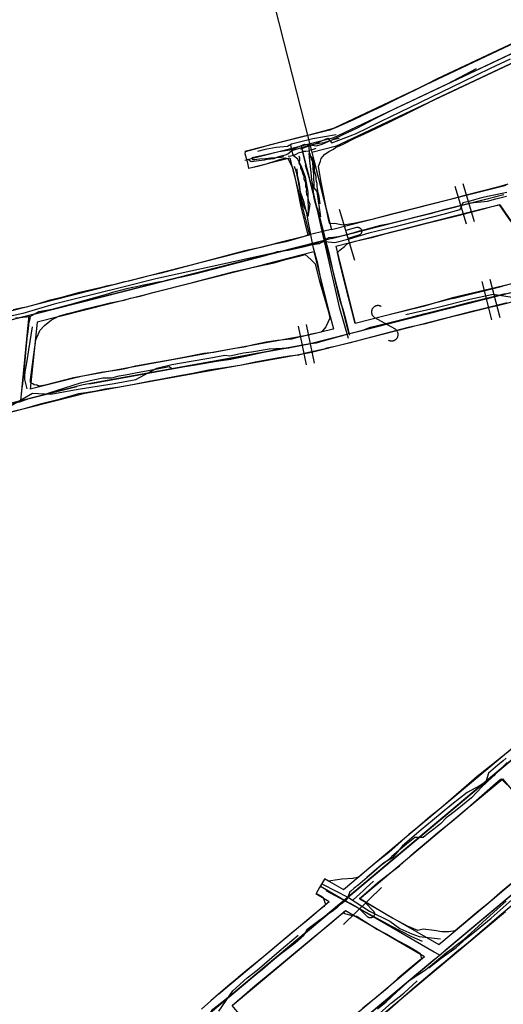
# Model space of a CAD drawing. Header units: inches. Extents: x 1 to 626000, y 0 to 7596230.
# Tile 35 of 68: x 620173 to 620323, y 7595198 to 7595503. Entities that reach past the tile are written whole.
import ezdxf

# ---------------------------------------------------------------- set-up
doc = ezdxf.new("R2010")
doc.units = ezdxf.units.IN
doc.header["$MEASUREMENT"] = 0

msp = doc.modelspace()

# ---------------------------------------------------------------- linework, layer by layer
for points in [[(620219.58, 7595634.65), (620269.65, 7595437.72), (620268.19, 7595437.36), (620262.31, 7595435.93), (620260.89, 7595435.49), (620258.71, 7595434.78), (620255.54, 7595433.9), (620252.02, 7595433.17), (620247.87, 7595432.11), (620246.31, 7595431.79), (620242.91, 7595431.09), (620236.63, 7595429.42), (620217.02, 7595424.21), (620212.89, 7595423.22), (620206.82, 7595421.72), (620205.2, 7595421.41), (620202.22, 7595420.63), (620200.42, 7595420.24), (620198.07, 7595419.62), (620191.29, 7595418.1), (620186.09, 7595416.69), (620183.59, 7595416.07), (620182.24, 7595415.71), (620178.99, 7595414.73), (620175.17, 7595413.7), (620174.08, 7595413.44), (620171.21, 7595412.8)], [(620219.58, 7595634.67), (620269.65, 7595437.72)], [(620269.03, 7595468.51), (620345.29, 7595504.54)], [(620269.95, 7595465.96), (620349.3, 7595503.44)], [(620271.75, 7595466.81), (620347.49, 7595502.59)], [(620328.08, 7595496.46), (620302.32, 7595484.37), (620295.94, 7595481.1)], [(620298.33, 7595476.31), (620301.98, 7595478.2), (620330.42, 7595491.58)], [(620295.94, 7595481.1), (620293.16, 7595479.68), (620289.14, 7595477.76), (620285.43, 7595475.93), (620281.21, 7595473.97), (620276.69, 7595471.81), (620270.92, 7595469.19), (620268.43, 7595468.45), (620262.24, 7595466.83)], [(620308.4, 7595447.54), (620305.59, 7595446.8), (620288.72, 7595442.62), (620282.12, 7595440.83), (620277.07, 7595439.68), (620273.43, 7595439.08), (620272.17, 7595439.27), (620270.73, 7595439.58), (620269.15, 7595439.52), (620269.07, 7595439.78), (620268.76, 7595440.96), (620266.37, 7595452.84), (620265.67, 7595457.29), (620265.74, 7595457.54), (620266.3, 7595458.9), (620266.51, 7595459.67), (620267.47, 7595460.96), (620268.89, 7595461.85), (620270.26, 7595462.59), (620270.95, 7595463.07), (620273.09, 7595464.08), (620276.92, 7595465.99), (620279.68, 7595467.27), (620287.54, 7595470.98), (620294.27, 7595474.21), (620298.33, 7595476.31)], [(620262.24, 7595466.83), (620260.93, 7595466.49), (620260.11, 7595466.28), (620250.8, 7595463.94), (620246.78, 7595462.75), (620242.94, 7595461.78), (620242.91, 7595461.29), (620243.58, 7595458.73), (620244.02, 7595456.75), (620246.93, 7595457.38), (620249.56, 7595458.01), (620255.35, 7595459.92), (620256.17, 7595459.72), (620257.59, 7595456.96), (620258.19, 7595454.4), (620259.17, 7595450.01), (620260.21, 7595444.7), (620261.31, 7595440.23), (620262.31, 7595435.93)], [(620269.03, 7595468.51), (620255.48, 7595465.07)], [(620255.48, 7595465.07), (620242.81, 7595461.85)], [(620269.95, 7595465.96), (620242.86, 7595459.07)], [(620268.01, 7595465.47), (620244.8, 7595459.57)], [(620260.3, 7595463.51), (620275.09, 7595405.36)], [(620267.2, 7595436.37), (620260.8, 7595461.57)], [(620270.86, 7595463.41), (620263.58, 7595461.56)], [(620263.58, 7595461.56), (620267.42, 7595446.47)], [(620256.8, 7595459.83), (620244.06, 7595456.59)], [(620256.8, 7595459.83), (620262.86, 7595435.99)], [(620324.22, 7595451.74), (620321.4, 7595450.9), (620310.96, 7595448.22), (620308.4, 7595447.54)], [(620310.31, 7595451.92), (620313.84, 7595440.17)], [(620310.96, 7595448.22), (620323.77, 7595451.48)], [(620322.95, 7595448.48), (619750.06, 7595302.84)], [(620307.84, 7595451.17), (620311.37, 7595439.43)], [(620267.42, 7595446.47), (620269.65, 7595437.71)], [(620269.63, 7595434.93), (620321.01, 7595447.99)], [(620269.65, 7595437.71), (620310.96, 7595448.22)], [(620310.39, 7595442.46), (620317.1, 7595444.27), (620319.27, 7595444.86), (620321.54, 7595445.38), (620324.58, 7595441.06), (620325.25, 7595440.05), (620326.74, 7595437.95), (620327.76, 7595436.41), (620329.14, 7595434.23), (620330.76, 7595432.01), (620331.33, 7595430.9), (620332.99, 7595428.93), (620333.69, 7595428.17), (620334.55, 7595427.42), (620334.37, 7595426.06), (620334.4, 7595424.62), (620334.44, 7595423.33), (620331.95, 7595422.6), (620330.28, 7595422.07), (620316.8, 7595418.85)], [(620321.78, 7595445.4), (620312.53, 7595443.05)], [(620312.53, 7595443.05), (620270.98, 7595432.48)], [(620272.06, 7595444.02), (620276.8, 7595428.27)], [(620308.47, 7595441.97), (620309.29, 7595442.17), (620310.39, 7595442.46)], [(620316.8, 7595418.85), (620307.16, 7595416.55), (620298, 7595413.83), (620287.14, 7595411.22), (620277.04, 7595408.64), (620274.92, 7595416.69), (620272.35, 7595426.83), (620271.91, 7595428.7), (620271.51, 7595430.57), (620272.32, 7595431.42), (620273.7, 7595432.45), (620274.48, 7595433.31), (620276.97, 7595434.07), (620282.11, 7595435.28), (620286.64, 7595436.44), (620292.76, 7595438.07), (620299.13, 7595439.7), (620308.47, 7595441.97)], [(620277.37, 7595438.36), (620274.06, 7595437.37)], [(620277.37, 7595438.36), (620277.45, 7595438.38), (620277.54, 7595438.4), (620277.63, 7595438.41), (620277.72, 7595438.41), (620277.81, 7595438.41), (620277.89, 7595438.4), (620277.98, 7595438.39), (620278.07, 7595438.37), (620278.15, 7595438.34), (620278.24, 7595438.31), (620278.32, 7595438.27), (620278.39, 7595438.23), (620278.47, 7595438.18), (620278.54, 7595438.13), (620278.61, 7595438.07), (620278.67, 7595438), (620278.73, 7595437.94), (620278.78, 7595437.87), (620278.83, 7595437.79), (620278.87, 7595437.71), (620278.91, 7595437.63), (620278.94, 7595437.55), (620278.97, 7595437.46), (620278.99, 7595437.38), (620279, 7595437.29), (620279.01, 7595437.2), (620279.01, 7595437.11), (620279, 7595437.02), (620278.99, 7595436.93), (620278.97, 7595436.85), (620278.95, 7595436.76), (620278.92, 7595436.68), (620278.89, 7595436.6), (620278.85, 7595436.52), (620278.8, 7595436.44), (620278.75, 7595436.37), (620278.69, 7595436.3), (620278.63, 7595436.23), (620278.57, 7595436.17), (620278.5, 7595436.12), (620278.42, 7595436.07), (620278.35, 7595436.02), (620278.27, 7595435.98), (620278.18, 7595435.95), (620278.1, 7595435.92)], [(620178.01, 7595411.63), (620265.76, 7595433.94)], [(620251.88, 7595433.2), (620246.93, 7595431.94)], [(620262.86, 7595435.99), (620252.01, 7595433.23)], [(620267.69, 7595434.43), (620267.69, 7595434.43)], [(620278.1, 7595435.92), (620274.8, 7595434.92)], [(620246.93, 7595431.94), (620184.05, 7595415.95)], [(620264.19, 7595430.76), (620249.33, 7595426.98)], [(620264.19, 7595430.76), (620268.87, 7595412.35)], [(620274.59, 7595407.3), (620268.19, 7595432.49)], [(620270.98, 7595432.48), (620277.04, 7595408.64)], [(620247.01, 7595426.35), (620251.97, 7595427.44), (620255.48, 7595428.43), (620257.51, 7595428.91), (620260.13, 7595429.59), (620261.48, 7595429.97), (620263.23, 7595428.4), (620264.67, 7595427.09), (620265.02, 7595425.36), (620266.08, 7595421.35), (620266.5, 7595419.93), (620267.56, 7595416.42), (620268.72, 7595412.27), (620269.2, 7595410.29), (620267.88, 7595407.58), (620267.01, 7595406.48), (620266.88, 7595406.25), (620266.44, 7595405.98), (620265.6, 7595405.73), (620263.44, 7595405.26), (620260.33, 7595404.51), (620259.11, 7595404.23)], [(620259.11, 7595404.23), (620257.26, 7595403.8), (620255.91, 7595403.71), (620252.93, 7595403.37), (620249.48, 7595402.81), (620245.55, 7595402.02), (620242.61, 7595401.29), (620239.73, 7595400.85), (620236.51, 7595400.22), (620233.28, 7595399.63), (620230.13, 7595399.28), (620224.55, 7595398.17), (620220.19, 7595397.35), (620213.69, 7595396.19), (620209.02, 7595395.4), (620205.86, 7595394.6), (620204.2, 7595394.25), (620198.41, 7595393.45), (620192.72, 7595392.26), (620189.89, 7595391.74), (620181.06, 7595389.5), (620179.23, 7595389.17), (620179.11, 7595389.36), (620178.69, 7595389.36), (620178.66, 7595389.55), (620177.67, 7595389.64), (620177.29, 7595389.91), (620176.51, 7595390.35), (620176.57, 7595391.24), (620177.35, 7595397.42), (620178.17, 7595403.53), (620179.24, 7595405.91), (620179.39, 7595406.4), (620180.84, 7595408.04), (620183.05, 7595409.75), (620185.53, 7595410.97), (620188.08, 7595411.68), (620192.13, 7595412.69), (620194.1, 7595413.21), (620201.24, 7595414.99), (620205.57, 7595415.87), (620207.5, 7595416.45), (620210.49, 7595417.12), (620214.37, 7595418.2), (620226.63, 7595421.3), (620238.44, 7595424.45)], [(620248.31, 7595426.72), (620185.57, 7595410.77)], [(620238.44, 7595424.45), (620239.17, 7595424.64), (620247.01, 7595426.35)], [(620249.31, 7595426.97), (620248.32, 7595426.72)], [(620340.92, 7595422.09), (620263.1, 7595402.31)], [(620338.98, 7595421.6), (620277.02, 7595405.85)], [(620316.16, 7595421.66), (620319.22, 7595409.78)], [(620318.66, 7595422.3), (620321.72, 7595410.42)], [(620336.52, 7595423.76), (620322.56, 7595420.21)], [(620322.56, 7595420.21), (620307.19, 7595416.31)], [(620307.19, 7595416.31), (620322.56, 7595420.21)], [(620184.05, 7595415.95), (620157.33, 7595409.16)], [(620307.19, 7595416.31), (620277.04, 7595408.64)], [(620324.08, 7595415.03), (620308.39, 7595411.04)], [(620308.39, 7595411.04), (620324.08, 7595415.03)], [(620327.5, 7595415.75), (620321.49, 7595414.2), (620318.15, 7595413.44)], [(620318.15, 7595413.44), (620313.11, 7595412.3), (620298.27, 7595408.43), (620293.42, 7595407.33), (620275.08, 7595402.57), (620270.78, 7595401.5), (620268.27, 7595400.93), (620267.41, 7595400.7), (620261.65, 7595399.45), (620260.2, 7595398.99)], [(620268.87, 7595412.35), (620270.25, 7595406.92)], [(620285.03, 7595413.91), (620284.91, 7595413.97), (620284.78, 7595414.02), (620284.65, 7595414.07), (620284.52, 7595414.11), (620284.39, 7595414.13), (620284.25, 7595414.15), (620284.11, 7595414.16), (620283.98, 7595414.16), (620283.84, 7595414.15), (620283.71, 7595414.13), (620283.57, 7595414.1), (620283.44, 7595414.07), (620283.31, 7595414.02), (620283.19, 7595413.96), (620283.07, 7595413.9), (620282.95, 7595413.83), (620282.84, 7595413.75), (620282.73, 7595413.66), (620282.63, 7595413.57), (620282.54, 7595413.47), (620282.46, 7595413.36), (620282.38, 7595413.25), (620282.31, 7595413.14), (620282.24, 7595413.01), (620282.19, 7595412.89), (620282.14, 7595412.76), (620282.11, 7595412.63), (620282.08, 7595412.49), (620282.06, 7595412.36), (620282.05, 7595412.22), (620282.05, 7595412.09), (620282.06, 7595411.95), (620282.08, 7595411.81), (620282.11, 7595411.68), (620282.15, 7595411.55), (620282.19, 7595411.42), (620282.25, 7595411.3), (620282.31, 7595411.17), (620282.38, 7595411.06), (620282.46, 7595410.95), (620282.55, 7595410.84), (620282.64, 7595410.74), (620282.74, 7595410.65), (620282.85, 7595410.56), (620282.96, 7595410.48), (620283.08, 7595410.41)], [(620081.09, 7595386.99), (620174.13, 7595410.65)], [(620176.07, 7595411.14), (620173.41, 7595384.67)], [(620175.87, 7595409.15), (620173.61, 7595386.66)], [(620176.07, 7595411.14), (620176.07, 7595411.14)], [(620178.57, 7595408.99), (620176.48, 7595388.24)], [(620185.56, 7595410.77), (620178.57, 7595408.99)], [(620308.39, 7595411.04), (620277.87, 7595403.28)], [(620289.27, 7595406.96), (620283.08, 7595410.41)], [(620226.57, 7595148.8), (620535.55, 7595407.99)], [(620259.32, 7595407.79), (620261.83, 7595395.78)], [(620261.85, 7595408.32), (620264.36, 7595396.31)], [(620270.18, 7595406.9), (620262.15, 7595404.85)], [(620270.25, 7595406.92), (620270.2, 7595406.9)], [(620287.33, 7595403.46), (620287.45, 7595403.4), (620287.57, 7595403.35), (620287.7, 7595403.3), (620287.83, 7595403.27), (620287.97, 7595403.24), (620288.1, 7595403.22), (620288.24, 7595403.21), (620288.38, 7595403.21), (620288.51, 7595403.22), (620288.65, 7595403.24), (620288.78, 7595403.27), (620288.91, 7595403.31), (620289.04, 7595403.35), (620289.17, 7595403.41), (620289.29, 7595403.47), (620289.4, 7595403.54), (620289.51, 7595403.62), (620289.62, 7595403.71), (620289.72, 7595403.8), (620289.81, 7595403.9), (620289.9, 7595404.01), (620289.98, 7595404.12), (620290.05, 7595404.24), (620290.11, 7595404.36), (620290.16, 7595404.48), (620290.21, 7595404.61), (620290.25, 7595404.74), (620290.27, 7595404.88), (620290.29, 7595405.01), (620290.3, 7595405.15), (620290.3, 7595405.29), (620290.29, 7595405.42), (620290.27, 7595405.56), (620290.24, 7595405.69), (620290.2, 7595405.82), (620290.16, 7595405.95), (620290.1, 7595406.08), (620290.04, 7595406.2), (620289.97, 7595406.31), (620289.89, 7595406.43), (620289.8, 7595406.53), (620289.71, 7595406.63), (620289.61, 7595406.72), (620289.5, 7595406.81), (620289.39, 7595406.89), (620289.27, 7595406.96)], [(620262.53, 7595404.95), (620218.07, 7595396.91)], [(620265.04, 7595402.8), (620273.15, 7595404.87)], [(620277.87, 7595403.28), (620274.94, 7595402.53)], [(620275.09, 7595405.36), (620275.09, 7595405.36)], [(620263.1, 7595402.31), (620192.79, 7595389.6)], [(620194.76, 7595389.95), (620261.13, 7595401.96)], [(620263.58, 7595399.66), (620218.95, 7595391.58)], [(620274.94, 7595402.53), (620263.44, 7595399.61)], [(620260.2, 7595398.99), (620260.11, 7595398.97), (620259.45, 7595398.78), (620256.65, 7595398.5), (620253.5, 7595398.01), (620246.08, 7595396.67), (620241.93, 7595395.74), (620236.65, 7595394.86), (620231.59, 7595394.12), (620226.73, 7595393.15), (620221.01, 7595392.08), (620217.29, 7595391.4), (620213.73, 7595390.77), (620208.11, 7595389.67), (620203.43, 7595388.84), (620199.59, 7595388.23), (620196.86, 7595387.71), (620193.67, 7595387.13), (620191.43, 7595386.79), (620185.37, 7595385.05), (620179.5, 7595383.59), (620174.6, 7595382.2), (620170.73, 7595381.27)], [(620218.07, 7595396.91), (620192.22, 7595392.24)], [(620188.81, 7595391.37), (620176.48, 7595388.24)], [(620192.22, 7595392.24), (620188.81, 7595391.37)], [(620218.95, 7595391.58), (620193.37, 7595386.96)], [(620192.79, 7595389.6), (620173.41, 7595384.67)], [(620175.35, 7595385.16), (620190.85, 7595389.1)], [(620173.41, 7595384.67), (620076.49, 7595360.03)], [(620189.78, 7595386.05), (620149.02, 7595375.68)], [(620193.37, 7595386.96), (620189.78, 7595386.05)], [(620378.5, 7595318.02), (619562.19, 7594633.25)], [(620273.69, 7595230.1), (620380.04, 7595319.3)], [(620325.29, 7595276.69), (620317.08, 7595270.24), (620314.72, 7595268.31), (620312.14, 7595266.03), (620303.55, 7595258.58), (620300.15, 7595255.86), (620296.32, 7595252.59), (620293.58, 7595250.38), (620290.28, 7595247.36), (620287.4, 7595244.85), (620283.7, 7595241.96), (620280.62, 7595239.32), (620278.28, 7595237.28), (620277.33, 7595237.01), (620276.56, 7595236.84), (620276.26, 7595236.73), (620272.87, 7595236.52), (620271.5, 7595236.35), (620268.74, 7595235.99), (620267.54, 7595236.63), (620267.5, 7595236.52), (620267.44, 7595236.42), (620267.4, 7595236.36), (620267.22, 7595236.07), (620265.97, 7595233.94), (620264.98, 7595232.16), (620266.37, 7595231.35), (620267.12, 7595230.85), (620267.54, 7595229.67), (620267.81, 7595228.78), (620267.28, 7595228.08), (620265.89, 7595226.92), (620264.21, 7595225.48), (620262.87, 7595224.37), (620262, 7595223.64), (620261.61, 7595223.33), (620257.28, 7595219.87), (620248.76, 7595212.58), (620243.27, 7595208.15), (620240.79, 7595206.06), (620240.55, 7595205.86), (620237.63, 7595203.4), (620234.73, 7595200.92), (620232.31, 7595198.92), (620229.43, 7595196.29)], [(620322.71, 7595271.22), (620275.22, 7595231.38)], [(620280.37, 7595229.37), (620280.37, 7595229.37), (620278.3, 7595230.62), (620281.13, 7595232.95), (620284.06, 7595235.5), (620286.82, 7595237.74), (620290.67, 7595240.65), (620295.26, 7595244.79), (620297.12, 7595246.41), (620300.98, 7595249.67), (620301.85, 7595250.41), (620303.14, 7595251.45), (620307.03, 7595254.55), (620311.03, 7595257.92), (620316.2, 7595262.5), (620321.27, 7595266.89), (620322.14, 7595267.61), (620326.12, 7595263.8), (620326.16, 7595263.74)], [(620311.39, 7595258.19), (620322.69, 7595267.67)], [(620339.78, 7595247.29), (620322.69, 7595267.67)], [(620297.14, 7595246.24), (620311.39, 7595258.19)], [(620278.38, 7595230.51), (620297.14, 7595246.24)], [(620343.28, 7595246.7), (620304.71, 7595214.35)], [(620267.66, 7595236.7), (620273.41, 7595233.38)], [(620325.52, 7595235.3), (620322.62, 7595232.94), (620318.37, 7595229.24), (620315.3, 7595226.79), (620311.24, 7595223.35), (620307.96, 7595220.52), (620305.97, 7595220.2), (620303.79, 7595220.3), (620301.4, 7595220.65), (620298.05, 7595221.05), (620296.36, 7595220.69), (620293.16, 7595222.01), (620287.67, 7595224.99), (620280.37, 7595229.37)], [(620264.86, 7595232.08), (620269, 7595229.69)], [(620266.23, 7595234.41), (620273.69, 7595230.1)], [(620285.16, 7595234.03), (620273.39, 7595222.55)], [(620014.74, 7595012.87), (620273.69, 7595230.1)], [(620273.68, 7595230.11), (620273.69, 7595230.1)], [(620273.69, 7595230.1), (620273.69, 7595230.1)], [(620273.69, 7595230.1), (620303.18, 7595213.07)], [(620275.42, 7595229.1), (620301.45, 7595214.07)], [(620278.38, 7595230.51), (620302.89, 7595216.35)], [(620282.6, 7595226.71), (620280.19, 7595229.18)], [(620286.94, 7595195.73), (620290.31, 7595198.7), (620294.74, 7595202.58), (620302.75, 7595209.38), (620304.84, 7595211.1), (620308.6, 7595214.25), (620311.3, 7595216.43), (620314.83, 7595219.45), (620321.56, 7595225.19), (620329.61, 7595231.9)], [(620272.16, 7595228.81), (620236.65, 7595199.02)], [(620242.45, 7595193.21), (620241, 7595194.95), (620238.98, 7595197.45), (620243.55, 7595201.51), (620244.51, 7595202.32), (620246.6, 7595204.09), (620251.25, 7595207.84), (620255.44, 7595211.36), (620263.41, 7595218.03), (620269.1, 7595222.64), (620272.57, 7595225.64), (620273.5, 7595226.28), (620273.65, 7595225.91), (620274.57, 7595225.7), (620275.94, 7595225.32), (620276.12, 7595225.29)], [(620262.84, 7595217.47), (620273.98, 7595226.81)], [(620273.98, 7595226.81), (620298.49, 7595212.66)], [(620280.77, 7595224.93), (620278.36, 7595227.4)], [(620282.6, 7595226.71), (620282.66, 7595226.64), (620282.71, 7595226.57), (620282.76, 7595226.5), (620282.81, 7595226.42), (620282.85, 7595226.34), (620282.88, 7595226.26), (620282.91, 7595226.18), (620282.93, 7595226.09), (620282.94, 7595226), (620282.95, 7595225.92), (620282.96, 7595225.83), (620282.96, 7595225.74), (620282.95, 7595225.65), (620282.93, 7595225.56), (620282.91, 7595225.47), (620282.88, 7595225.39), (620282.85, 7595225.31), (620282.81, 7595225.23), (620282.77, 7595225.15), (620282.72, 7595225.08), (620282.66, 7595225.01), (620282.6, 7595224.94), (620282.54, 7595224.88), (620282.47, 7595224.82), (620282.4, 7595224.77), (620282.33, 7595224.72), (620282.25, 7595224.68), (620282.17, 7595224.64), (620282.08, 7595224.61), (620282, 7595224.58), (620281.91, 7595224.57), (620281.82, 7595224.55), (620281.73, 7595224.55), (620281.64, 7595224.55), (620281.56, 7595224.55), (620281.47, 7595224.56), (620281.38, 7595224.58), (620281.29, 7595224.61), (620281.21, 7595224.64), (620281.13, 7595224.67), (620281.05, 7595224.71), (620280.97, 7595224.76), (620280.9, 7595224.81), (620280.83, 7595224.87), (620280.77, 7595224.93)], [(620295.82, 7595203.37), (620323.49, 7595226.58)], [(620276.12, 7595225.29), (620277.48, 7595225.06), (620277.96, 7595224.79), (620281.32, 7595222.6), (620283.94, 7595220.94), (620286.75, 7595219.49), (620290.05, 7595217.6), (620293.07, 7595216.04), (620296.11, 7595214.23), (620297.12, 7595213.58), (620297.55, 7595211.9), (620294.61, 7595209.49), (620290.2, 7595205.8), (620286.93, 7595202.74), (620282.91, 7595199.42), (620279.4, 7595196.58)], [(620238.92, 7595197.4), (620262.84, 7595217.47)], [(620301.66, 7595211.77), (620257.22, 7595174.49)], [(620292.6, 7595207.71), (620298.49, 7595212.66)], [(620303.18, 7595213.07), (620303.18, 7595213.07)], [(620303.18, 7595213.07), (620303.19, 7595213.06)], [(620256.01, 7595177.02), (620292.6, 7595207.71)], [(620259.77, 7595173.12), (620295.82, 7595203.37)]]:
    msp.add_lwpolyline(points)
at = {"elevation": 0}
for points in [[(620319.96, 7595272.43), (620328.92, 7595279.95)], [(620307.98, 7595262.38), (620319.96, 7595272.43)], [(620293.62, 7595250.34), (620307.98, 7595262.38)], [(620273.41, 7595233.38), (620293.62, 7595250.34)]]:
    msp.add_lwpolyline(points, dxfattribs=at)
for points in [[(620270.86, 7595463.41, 0), (620348.27, 7595499.97, 0)], [(620260.15, 7595462.59, 213.19), (620261.53, 7595463.21, 213.15), (620264.32, 7595464.11, 213.4), (620268.57, 7595465.99, 213.68), (620269.83, 7595464.6, 214.01), (620276.31, 7595467.07, 214.27), (620277.27, 7595467.44, 214.47), (620280.96, 7595469.19, 214.61), (620285, 7595471.23, 215.04), (620294.06, 7595475.61, 215.67), (620310.42, 7595483.5, 216.87), (620318.87, 7595487.63, 217.18), (620325.1, 7595490.58, 217.95)], [(620244.99, 7595460.01, 216.84), (620249.51, 7595460.91, 216.91), (620253.4, 7595461.92, 216.91), (620257.53, 7595462.5, 217.15), (620261.28, 7595464.09, 217.34), (620264.99, 7595463.63, 217.51), (620266.76, 7595464.09, 217.47), (620268.86, 7595465.08, 217.55), (620270.82, 7595465.89, 217.53), (620272.92, 7595466.92, 217.51), (620274.82, 7595467.85, 217.67), (620277.49, 7595469.08, 217.99), (620282.74, 7595471.92, 218.44), (620289.59, 7595475.29, 218.97), (620295.52, 7595478.09, 219.54), (620305.6, 7595482.86, 219.91), (620314.57, 7595487.53, 220.44)], [(620271.17, 7595467.03, 212.51), (620263.93, 7595465.83, 212.1), (620259.33, 7595464.64, 211.76), (620257.31, 7595464.09, 211.6), (620256.05, 7595463.43, 211.82), (620252.6, 7595463.14, 212.18), (620249.12, 7595462.49, 212.19), (620246.76, 7595461.82, 212.55)], [(620243.94, 7595459.54, 213.3), (620244.86, 7595458.76, 213.02), (620247.17, 7595459.08, 212.51), (620248.91, 7595459.28, 212.43), (620249.72, 7595459.51, 212.34), (620251.94, 7595459.74, 212.2), (620253.04, 7595460.26, 211.91), (620255.76, 7595460.95, 211.69), (620256.14, 7595461.15, 211.64), (620257.42, 7595462.19, 211.6), (620259.51, 7595462.85, 211.66), (620261.87, 7595463.57, 211.7), (620264.09, 7595464.1, 211.92), (620265.48, 7595464.39, 212.02), (620265.83, 7595464.42, 212.03), (620267.36, 7595464.63, 212.09), (620270.2, 7595465.58, 212.3), (620272.02, 7595466.02, 212.51)], [(620262.6, 7595442.04, 209.99), (620262.42, 7595449.25, 210.96), (620261.63, 7595453.9, 211.29), (620260.51, 7595456.95, 211.03), (620259.26, 7595459.45, 211.32), (620257.94, 7595460.55, 211.55), (620257.45, 7595462.22, 211.61), (620257.05, 7595463.93, 211.63)], [(620264.8, 7595462.82, 215.25), (620264.05, 7595462.52, 215.21), (620263.29, 7595462.4, 215.23), (620262.57, 7595461.94, 215.19), (620261.69, 7595461.87, 215.12), (620260.82, 7595461.86, 215.09), (620260.16, 7595461.56, 215.14), (620259.34, 7595461.36, 215.2), (620258.65, 7595460.93, 215.15), (620257.91, 7595460.68, 215.19), (620257.07, 7595460.47, 215.19), (620256.27, 7595460.35, 215.24)], [(620262.64, 7595463.5, 211.73), (620262.81, 7595461.24, 211.49), (620263.82, 7595458.7, 211.41), (620263.85, 7595456.58, 211.16), (620264.13, 7595454.9, 211.44), (620264.17, 7595450.66, 211.09), (620265.18, 7595449.51, 211.05), (620266.27, 7595441.62, 209.77)], [(620262.64, 7595461.29, 217.14), (620262.82, 7595458.93, 217.12), (620263.2, 7595456.34, 216.94), (620263.4, 7595454.38, 216.79), (620263.51, 7595452.96, 216.64), (620263.78, 7595451.54, 216.55), (620263.97, 7595449.5, 216.54), (620264.13, 7595447.85, 216.4), (620264.29, 7595446.96, 216.3), (620264.88, 7595444.83, 215.86), (620264.91, 7595444.62, 215.46), (620265.35, 7595444.34, 214.72), (620265.47, 7595443.76, 214.16), (620265.74, 7595442.5, 213.78), (620267.6, 7595435.26, 212.94), (620268.81, 7595430.51, 212.19), (620270.31, 7595423.91, 211.03), (620271.52, 7595418.56, 210.12), (620272.39, 7595415.39, 209.5), (620273.17, 7595413.02, 209.15), (620273.93, 7595410.47, 208.73), (620274.83, 7595406.66, 208.03), (620275.24, 7595404.96, 207.66)], [(620266.22, 7595445.67, 214.12), (620265.95, 7595447.15, 214.23), (620265.86, 7595447.93, 214.33), (620265.64, 7595448.71, 214.39), (620265.46, 7595449.55, 214.51), (620265.39, 7595450.28, 214.55), (620265.28, 7595451.13, 214.6), (620265.2, 7595451.98, 214.65), (620265.03, 7595452.61, 214.67), (620264.98, 7595453.26, 214.68), (620264.92, 7595454.09, 214.68), (620264.69, 7595454.88, 214.71), (620264.46, 7595455.83, 214.78), (620264.44, 7595456.57, 214.82), (620264.43, 7595457.31, 214.86), (620264.17, 7595458.16, 214.92), (620264, 7595459.01, 214.98), (620263.74, 7595459.86, 214.99), (620263.15, 7595460.5, 214.99), (620263.03, 7595461.32, 215.03)], [(620254.92, 7595460.23, 215.29), (620254.13, 7595460.01, 215.32), (620253.29, 7595460, 215.38), (620252.48, 7595459.93, 215.44), (620251.67, 7595459.85, 215.45), (620250.85, 7595459.78, 215.48), (620250.05, 7595459.7, 215.5), (620249.23, 7595459.63, 215.53), (620247.39, 7595459.46, 215.7), (620246.58, 7595459.38, 215.71), (620245.96, 7595459.33, 215.7), (620245.14, 7595459.25, 215.7)], [(620259.58, 7595460.52, 214.96), (620259.77, 7595459.86, 214.94), (620259.73, 7595459.06, 214.9), (620259.61, 7595458.28, 214.86), (620259.94, 7595457.63, 214.84), (620260.12, 7595456.82, 214.83), (620260.53, 7595455.92, 214.81), (620260.69, 7595455.04, 214.79), (620261.07, 7595454.26, 214.72), (620261.16, 7595453.32, 214.68), (620261.48, 7595452.59, 214.64), (620261.59, 7595451.79, 214.63), (620261.64, 7595451.05, 214.61), (620261.96, 7595450.3, 214.6), (620261.81, 7595449.53, 214.56), (620261.98, 7595448.71, 214.5), (620262.25, 7595447.98, 214.42), (620262.5, 7595447.16, 214.34), (620262.54, 7595446.37, 214.24), (620262.93, 7595445.71, 214.14), (620262.84, 7595444.81, 214.08), (620262.33, 7595441.7, 213.56)], [(620274.9, 7595404, 205.48), (620272.27, 7595413.23, 206.31), (620266.57, 7595438.14, 209.39), (620264.24, 7595448.74, 210.95), (620262.93, 7595453.25, 211.25), (620261.62, 7595457.58, 211.49)], [(620262.3, 7595442.59, 213.66), (620261.51, 7595443.99, 213.94), (620260.55, 7595446.37, 214.38), (620259.99, 7595449.6, 214.75), (620259.4, 7595453.08, 214.8), (620258.81, 7595455.42, 215.06), (620258.19, 7595457.18, 215.2)], [(620268.48, 7595413.35, 209.18), (620267.61, 7595417.05, 209.86), (620266.76, 7595420.28, 210.53), (620265.4, 7595427.22, 211.57), (620264.09, 7595431.99, 212.3), (620262.59, 7595439.76, 213.43), (620262.05, 7595442.74, 213.69), (620261.19, 7595446.06, 214.28), (620260.07, 7595449.28, 214.74), (620259.81, 7595451.78, 214.62), (620259.13, 7595454.65, 214.91), (620259.05, 7595456.5, 215.26)], [(620323.9, 7595449.13, 209.92), (620320.56, 7595448.49, 209.66), (620318.5, 7595448.05, 209.74), (620316.1, 7595447.5, 209.83), (620313.95, 7595446.9, 210.24), (620312.15, 7595446.43, 210.56), (620310.31, 7595445.97, 210.69), (620309.38, 7595443.76, 210.62), (620304.12, 7595442.41, 210.25), (620288.94, 7595438.42, 210.15), (620281.2, 7595436.62, 209.79), (620275.12, 7595434.76, 209.32), (620270.7, 7595433.61, 208.99), (620267.57, 7595433.86, 209.05), (620215.29, 7595422.42, 207.7), (620204.72, 7595419.8, 207.15), (620190.05, 7595416.15, 206.88), (620183.86, 7595414.61, 206.8), (620174.16, 7595411.72, 206.3), (620167.12, 7595410.2, 206.19)], [(620171.91, 7595410.33, 210.09), (620176.49, 7595410.81, 210.16), (620179.17, 7595412.31, 210.32), (620183.29, 7595413.03, 210.35), (620188.3, 7595414.37, 210.45), (620188.76, 7595414.5, 210.46), (620191.59, 7595415.31, 210.58), (620197.17, 7595416.92, 210.6), (620200.76, 7595417.95, 210.76), (620202.3, 7595418.4, 210.85), (620203.96, 7595418.88, 210.9), (620206.76, 7595419.56, 210.94), (620208.16, 7595419.85, 211.08), (620209.39, 7595420.1, 211.14), (620211.07, 7595420.44, 211.24), (620213.19, 7595420.87, 211.46), (620216.19, 7595421.49, 211.55), (620217.6, 7595421.77, 211.43), (620219.44, 7595422.21, 211.43), (620221.31, 7595422.6, 211.59), (620223.84, 7595423.12, 211.64), (620227.41, 7595423.96, 211.68), (620249.23, 7595429.62, 212.09), (620252.97, 7595430.86, 212.14), (620256.31, 7595431.37, 212.32), (620258.54, 7595431.81, 212.46), (620260.51, 7595432.24, 212.48), (620262.51, 7595432.76, 212.26), (620263.4, 7595432.98, 212.32), (620265.84, 7595433.39, 212.59), (620267.6, 7595434.56, 212.84), (620268.85, 7595435.23, 212.97), (620270.19, 7595435.33, 212.98), (620270.35, 7595435.37, 212.64), (620272.39, 7595435.68, 212.8), (620274.68, 7595436.15, 212.95), (620278.29, 7595437.34, 213.24), (620280.86, 7595437.9, 213.35), (620284.97, 7595439.05, 213.71), (620288.1, 7595439.72, 213.74), (620293, 7595440.89, 213.9), (620300.67, 7595442.77, 213.93), (620304.89, 7595444, 214), (620312.7, 7595445.93, 214.28), (620317.96, 7595446.52, 214.41), (620320.48, 7595447.2, 214.7), (620323.79, 7595448.09, 214.72)], [(620321.78, 7595445.4, 0), (620336.52, 7595423.76, 0)], [(620394.47, 7595435.98, 207.99), (620390.38, 7595434.92, 207.86), (620384.34, 7595433.21, 207.84), (620379.07, 7595431.97, 207.85), (620373.5, 7595430.79, 207.9), (620369.06, 7595429.86, 208.04), (620367.94, 7595429.46, 208.12), (620366.8, 7595429.27, 208.01), (620363.37, 7595426.97, 207.94), (620356.97, 7595426.72, 207.19), (620350.97, 7595425.62, 206.59), (620346.61, 7595424.34, 206.53), (620344.45, 7595423.17, 206.41), (620341.37, 7595422.85, 206.18), (620338.46, 7595420.96, 205.96), (620336.18, 7595419.66, 206.8), (620332.89, 7595418.67, 206.55), (620329.8, 7595417.88, 206.57), (620325.62, 7595416.67, 206.3), (620319.67, 7595417.61, 205.72), (620312.5, 7595416, 205.33), (620302.3, 7595413.5, 205.15), (620292.72, 7595411.3, 204.95)], [(620170.87, 7595383.9, 205.63), (620173.28, 7595384.38, 205.67), (620176.01, 7595385.39, 205.92), (620179.7, 7595386.36, 206.23), (620191.97, 7595390.29, 206.37), (620195, 7595390.93, 206.36), (620198.88, 7595391.75, 206.36), (620201.67, 7595391.76, 206.46), (620203.95, 7595392.37, 206.54), (620206.46, 7595392.84, 206.65), (620208.98, 7595393.36, 206.76), (620215.22, 7595394.43, 206.73), (620219.43, 7595395.25, 206.48), (620220.36, 7595394.66, 206.48), (620221.92, 7595394.92, 206.6), (620223.67, 7595395.2, 206.74), (620227.64, 7595395.85, 206.85), (620234.07, 7595396.9, 207.22), (620238.51, 7595397.62, 207.4), (620239.49, 7595397.78, 207.39), (620242, 7595398.27, 207.45), (620243.95, 7595398.7, 207.52), (620248.14, 7595399.63, 207.64), (620251.81, 7595400.45, 207.65), (620256.39, 7595401.04, 207.6), (620260.04, 7595401.76, 207.51), (620263.25, 7595402.39, 207.58), (620265, 7595402.67, 207.7), (620267.05, 7595403.23, 207.86), (620270.52, 7595404.18, 207.87), (620274.46, 7595405.26, 207.93), (620275.32, 7595405.49, 208), (620279.33, 7595406.59, 207.96), (620281.78, 7595407.47, 208), (620286.89, 7595408.75, 208.09), (620294.7, 7595410.71, 208.54), (620298.61, 7595411.69, 208.78), (620308.58, 7595414.19, 209.01), (620312.52, 7595415.18, 209.22), (620316.71, 7595416.23, 209.18), (620320.12, 7595417.08, 209.51), (620323.45, 7595417.92, 209.93)], [(620176.4, 7595410.43, 210.15), (620175.95, 7595408.51, 210.1), (620175.9, 7595407.99, 209.8), (620175.65, 7595405.28, 209.79), (620175.55, 7595404.85, 209.47), (620175.45, 7595403.92, 209.28), (620175.03, 7595399.67, 208.8), (620174.65, 7595395.82, 208.06), (620174.07, 7595390.07, 206.75), (620174.01, 7595389.02, 206.44)], [(620177.05, 7595407.58, 205.92), (620175.9, 7595400.49, 204.95), (620175.46, 7595397.73, 204.49), (620175.15, 7595395.84, 204.16), (620174.9, 7595394.23, 203.72), (620174.65, 7595392.7, 203.1), (620174.68, 7595391.3, 202.72), (620175.11, 7595389.62, 202.4), (620175.38, 7595388.42, 202.21)], [(620170.54, 7595383.24, 202.12), (620177.17, 7595387.03, 202.12), (620182.8, 7595386.69, 202.44), (620191.34, 7595388.25, 202.5), (620202.38, 7595390.06, 202.67), (620209.13, 7595391.27, 202.84), (620215.63, 7595394.79, 203.22), (620220.26, 7595395.9, 203.16), (620226.24, 7595396.9, 203.42), (620231.72, 7595397.93, 203.88), (620236.71, 7595398.84, 204.14), (620238.19, 7595398.61, 204.06), (620242.42, 7595399.48, 204.31), (620244.88, 7595399.79, 204.37), (620250.35, 7595400.81, 204.49), (620256.46, 7595401.06, 204.52)], [(620324.08, 7595272.64, 196.85), (620322.6, 7595271.22, 197.13), (620322.16, 7595270.8, 197.12), (620321.95, 7595270.6, 197.08), (620321.7, 7595270.36, 197.1), (620321.31, 7595269.98, 197.1), (620320.68, 7595269.38, 197.16), (620320.52, 7595269.23, 197.13), (620320.31, 7595269.03, 197.07), (620319.87, 7595268.6, 197.09), (620319.63, 7595268.38, 197.05), (620319.08, 7595267.85, 197.06), (620318.17, 7595266.98, 197.02), (620317.57, 7595266.4, 197), (620316.22, 7595265.11, 196.98), (620312.96, 7595261.72, 197.33), (620308.52, 7595258.18, 197.67), (620306.27, 7595256.39, 197.56), (620305.18, 7595255.53, 197.41), (620303.42, 7595253.7, 197.33), (620301.36, 7595252.02, 197.24), (620299.69, 7595250.79, 197.18), (620298.69, 7595249.98, 197.05), (620298.09, 7595249.5, 196.95), (620295.45, 7595249.47, 196.88), (620292.9, 7595247.39, 196.79), (620290.39, 7595245.35, 196.53), (620288.34, 7595243.55, 196.22), (620287.27, 7595242.52, 196.04), (620284.82, 7595240.68, 195.75), (620282.84, 7595238.9, 195.43), (620279.94, 7595236.46, 195.26), (620277.81, 7595234.64, 195.09), (620277.41, 7595234.37, 194.89), (620277.08, 7595234.09, 194.73), (620276.58, 7595233.7, 194.48), (620275.61, 7595232.87, 194.17), (620275.32, 7595232.63, 194.1)], [(620323.67, 7595274.04, 193.44), (620322.75, 7595273.24, 193.49), (620321.18, 7595271.83, 193.53), (620318.3, 7595269.42, 193.52), (620317.42, 7595266.71, 193.46), (620315.64, 7595265.59, 193.66), (620311.68, 7595263.41, 194.15), (620306.86, 7595259.71, 194.53), (620300.97, 7595254.71, 194.16), (620297.38, 7595251.8, 193.84), (620294.51, 7595249.38, 193.59), (620291.66, 7595246.92, 193.24), (620288.58, 7595243.13, 193.01), (620285.79, 7595241.49, 192.64), (620280.61, 7595237.11, 191.89)], [(620322.43, 7595232.74, 0), (620339.78, 7595247.29, 0)], [(620299.83, 7595209.07, 187.03), (620303.64, 7595212.12, 187.37), (620308.24, 7595215.35, 187.62), (620311.39, 7595218.21, 188), (620314.54, 7595220.75, 188.31), (620319.03, 7595224.49, 188.93), (620325.55, 7595230.23, 189.43), (620331.94, 7595235.41, 189.85), (620335.99, 7595238.77, 190.18), (620337.97, 7595240.48, 190.33), (620339.08, 7595241.37, 190.45), (620342.12, 7595243.85, 190.49)], [(620266.92, 7595235.01, 192.29), (620274.92, 7595230.92, 190.91), (620281.39, 7595226.6, 189.86), (620287.73, 7595223.6, 188.72), (620290.82, 7595221.29, 188.18), (620294.56, 7595219.64, 187.76), (620296.81, 7595218.85, 187.57), (620303.45, 7595218.07, 187.39)], [(620276.35, 7595230.17, 190.74), (620278.41, 7595232.01, 191.17), (620279.48, 7595232.97, 191.42), (620280.34, 7595233.75, 191.6), (620282.65, 7595235.92, 192)], [(620275.32, 7595232.63, 194.1), (620274.45, 7595230.27, 194.29), (620273.15, 7595229.2, 194.29), (620272.2, 7595228.55, 194.18), (620271.26, 7595227.6, 194.04), (620269.85, 7595226.59, 193.86), (620268.3, 7595225.48, 193.74), (620265.79, 7595223.69, 193.66), (620264.57, 7595222.72, 193.5), (620262.06, 7595220.92, 193.35), (620261.91, 7595220.81, 193.14), (620261.15, 7595219.11, 193.06), (620258.45, 7595216.79, 192.72), (620252.49, 7595212.23, 191.86), (620248.28, 7595208.64, 191.4), (620243.93, 7595205.13, 190.83), (620240.51, 7595202.21, 190.62), (620236.68, 7595199.09, 190.27), (620232.48, 7595195.78, 189.82)], [(620267.91, 7595233.08, 194.84), (620273.52, 7595230.08, 194.3), (620288.03, 7595222.11, 192.04), (620294.4, 7595218.82, 191.16), (620297.69, 7595217.33, 191.11)], [(620320.14, 7595230.82, 0), (620322.43, 7595232.74, 0)], [(620259.47, 7595221.69, 0), (620269, 7595229.69, 0)], [(620283.88, 7595196.38, 188.3), (620286.56, 7595198.57, 188.7), (620289.94, 7595201.72, 189.27), (620293.98, 7595205.37, 189.68), (620298.49, 7595208.23, 190.17), (620299.77, 7595209.26, 190.35), (620300.97, 7595210.2, 190.48), (620303.38, 7595212.35, 190.67), (620305.27, 7595213.81, 190.9), (620307.01, 7595215.09, 191.1), (620308.2, 7595216.1, 191.01), (620310.76, 7595217.94, 191.39), (620313.89, 7595220.82, 191.75), (620317.64, 7595224.26, 192.04), (620320.91, 7595227.25, 192.43), (620323.69, 7595229.79, 192.66)], [(620302.89, 7595216.35, 0), (620320.14, 7595230.82, 0)], [(620234.83, 7595201.02, 0), (620259.47, 7595221.69, 0)], [(620234.82, 7595195.68, 185.89), (620239.14, 7595202, 187.07), (620243.55, 7595206.03, 187.55), (620246.68, 7595208.36, 187.93), (620253.53, 7595214.23, 188.87), (620259.33, 7595219.19, 189.77)], [(620272.8, 7595185.12, 183.96), (620281.81, 7595192.58, 184.69), (620288.21, 7595198.24, 185.41), (620292.1, 7595201.29, 185.98), (620296.23, 7595205.07, 186.61)]]:
    msp.add_polyline3d(points)

doc.saveas('drawing.dxf')
